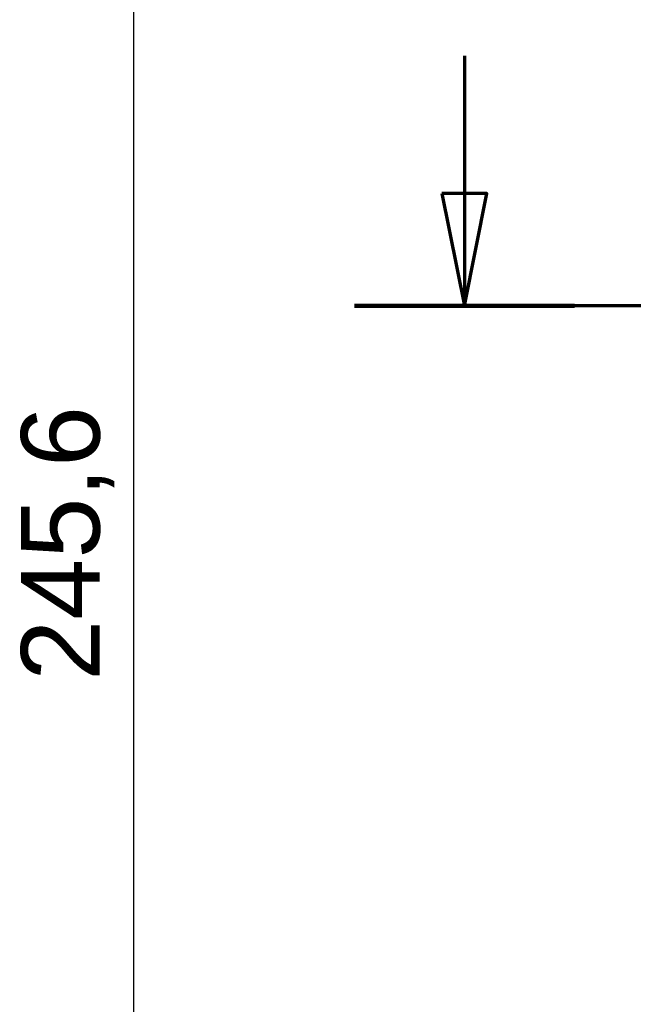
# Model space of a CAD drawing. Header units: millimetres. Extents: x 20 to 833, y 20 to 574.
# Tile 15 of 21: x 485 to 540, y 340 to 428. Entities that reach past the tile are written whole.
import ezdxf

# ---------------------------------------------------------------- set-up
doc = ezdxf.new("R2010")
doc.units = ezdxf.units.MM
doc.header["$LTSCALE"] = 2
doc.layers.add('Bemaßungen(DIN)', color=7, linetype='Continuous', lineweight=25)
doc.layers.add('Schnittansichtslinien(DIN)', color=7, linetype='Continuous', lineweight=70)
doc.styles.add('STANDARD-DIN~0', font='arial.ttf')
doc.dimstyles.new('CAD-LAN', dxfattribs={"dimscale": 2, "dimtxt": 3.5, "dimasz": 2.5, "dimexe": 3.175, "dimexo": 0, "dimgap": 0.8, "dimtad": 1, "dimrnd": 1e-08, "dimtxsty": 'STANDARD-DIN~0', "dimcen": 0.09, "dimdle": 10, "dimclrd": 250, "dimclre": 250, "dimclrt": 250, "dimadec": 0, "dimazin": 2, "dimtfac": 1, "dimtmove": 0, "dimatfit": 3, "dimfxl": 1, "dimtolj": 1, "dimtzin": 0, "dimlwd": 25, "dimlwe": 25, "dimarcsym": 0})

# ---------------------------------------------------------------- blocks, each defined once
blk = doc.blocks.new('2DTransSchnitt0')
at = {"layer": 'Schnittansichtslinien(DIN)', "linetype": 'Continuous'}
for p, q in [((262.491, 212.22), (262.491, 206.084)), ((261.491, 206.084), (262.491, 201.084)), ((263.491, 206.084), (261.491, 206.084)), ((262.491, 206.084), (262.491, 201.084)), ((262.491, 201.084), (263.491, 206.084)), ((390.582, 201.084), (257.591, 201.084))]:
    blk.add_line(p, q, dxfattribs=at)
at = {"layer": 'Schnittansichtslinien(DIN)', "linetype": 'Continuous', "lineweight": 140}
blk.add_line((267.39, 201.084), (257.591, 201.084), dxfattribs=at)
at = {"layer": 'Schnittansichtslinien(DIN)', "linetype": 'Continuous', "flags": 128}
blk.add_lwpolyline([(261.491, 206.084), (262.491, 201.084), (263.491, 206.084), (261.491, 206.084)], dxfattribs=at)
at = {"layer": 'Schnittansichtslinien(DIN)'}
blk.add_solid([(261.491, 206.084), (262.491, 201.084), (263.491, 206.084), (261.491, 206.084)], dxfattribs=at)
blk = doc.blocks.new('*D18')
at = {"layer": 'Bemaßungen(DIN)', "color": 250, "linetype": 'Continuous', "lineweight": 25, "true_color": 0x3f3f3f, "transparency": 16777216}
for p, q in [((563.492, 503.469), (489.142, 503.469)), ((495.492, 498.469), (495.492, 262.85)), ((563.492, 257.85), (489.142, 257.85))]:
    blk.add_line(p, q, dxfattribs=at)
at = {"layer": 'Bemaßungen(DIN)', "color": 250, "linetype": 'Continuous', "true_color": 0x3f3f3f, "transparency": 16777216}
for points in [[(494.659, 498.469), (496.326, 498.469), (495.492, 503.469)], [(494.659, 262.85), (496.326, 262.85), (495.492, 257.85)]]:
    blk.add_solid(points, dxfattribs=at)
at = {"layer": 'Defpoints', "color": 0, "linetype": 'Continuous', "transparency": 16777216}
for p in [(563.492, 503.469), (495.492, 257.85), (563.492, 257.85)]:
    blk.add_point(p, dxfattribs=at)
at = {"layer": 'Bemaßungen(DIN)', "color": 250, "linetype": 'Continuous', "lineweight": 25, "true_color": 0x3f3f3f, "transparency": 16777216, "insert": (485.479, 368.791), "char_height": 7, "attachment_point": 1, "rotation": 90, "style": 'STANDARD-DIN~0'}
blk.add_mtext('\\A1;245,6', dxfattribs=at)

msp = doc.modelspace()

# ---------------------------------------------------------------- block references
at = {"layer": 'Schnittansichtslinien(DIN)', "xscale": 2, "yscale": 2, "zscale": 2}
msp.add_blockref('2DTransSchnitt0', (0, 0), dxfattribs=at)

# ---------------------------------------------------------------- dimensions: what is measured, and where the dimension line sits
at = {"layer": 'Bemaßungen(DIN)', "color": 250, "linetype": 'Continuous', "lineweight": 25, "true_color": 0x3f3f3f}
dim = msp.add_linear_dim(base=(495.492, 257.85), p1=(563.492, 503.469), p2=(563.492, 257.85), angle=270, dimstyle='CAD-LAN', override={"dimgap": 0.8, "dimdec": 1, "dimtol": 0, "dimlim": 0, "dimtp": 0, "dimtm": 0, "dimtdec": 2, "dimtofl": 0, "dimatfit": 1}, dxfattribs=at)
dim.commit()
dim.dimension.update_dxf_attribs({"geometry": '*D18', "text_midpoint": (495.492, 380.659), "dimtype": 160})

doc.saveas('drawing.dxf')
